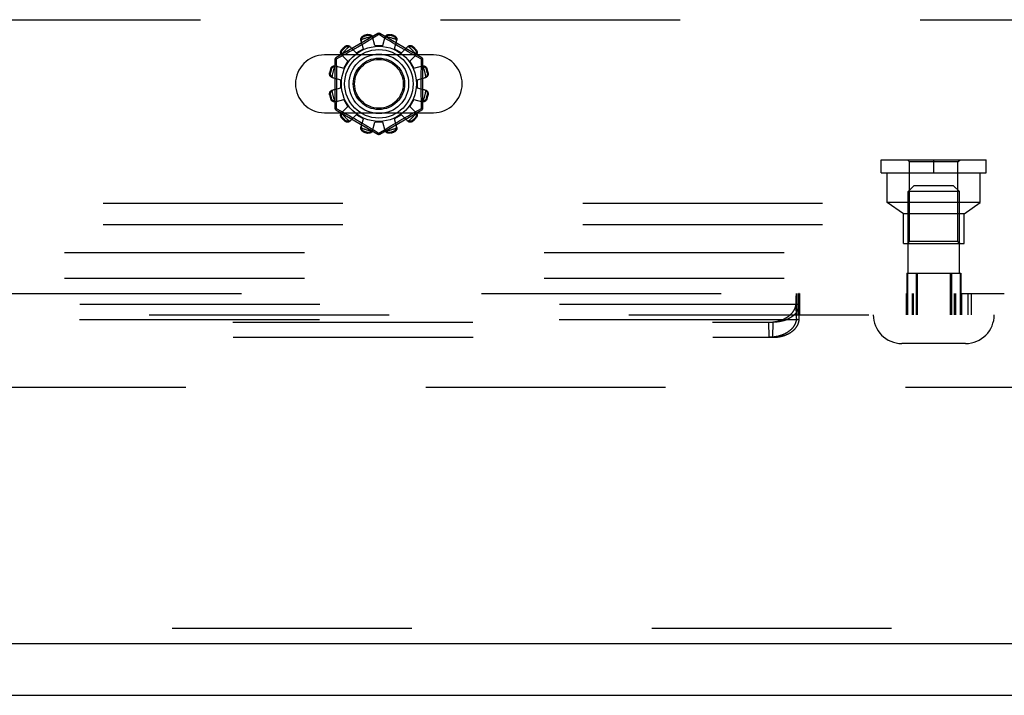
# Model space of a CAD drawing. Header units: inches. Extents: x 0 to 212, y 0 to 138.
# Tile 50 of 256: x 52.82 to 57.61, y 37.54 to 40.83. Entities that reach past the tile are written whole.
import ezdxf

# ---------------------------------------------------------------- set-up
doc = ezdxf.new("R2010")
doc.units = ezdxf.units.IN
doc.header["$LTSCALE"] = 11.6875
doc.header["$MEASUREMENT"] = 0
doc.linetypes.add('HIDDEN', pattern=[0.2, 0.1, -0.1])
doc.layers.get('0').update_dxf_attribs({"linetype": 'CONTINUOUS'})
for name, color, linetype in [('DEFAULT_2', 8, 'HIDDEN'), ('LEFTHAND_DOOR_ASSEMBLY', 7, 'CONTINUOUS'), ('SUBPANEL', 7, 'CONTINUOUS')]:
    doc.layers.add(name, color=color, linetype=linetype)

msp = doc.modelspace()

# ---------------------------------------------------------------- linework, layer by layer
at = {"color": 7, "linetype": 'Continuous'}
msp.add_line((43.0115, 37.5397), (90.9075, 37.5397), dxfattribs=at)
at = {"layer": 'DEFAULT_2', "color": 8, "linetype": 'HIDDEN'}
for p, q in [((50.1913, 40.8312), (58.9413, 40.8312)), ((54.5613, 40.7635), (54.3568, 40.6454)), ((54.4932, 40.7536), (54.4942, 40.7498)), ((54.5131, 40.7548), (54.5121, 40.7586)), ((54.5314, 40.7376), (54.5202, 40.7309)), ((54.5663, 40.7589), (54.5314, 40.7376)), ((54.5463, 40.7047), (54.5352, 40.7469)), ((54.5697, 40.7568), (54.5663, 40.7589)), ((54.5894, 40.7448), (54.5697, 40.7568)), ((54.7758, 40.6454), (54.5713, 40.7635)), ((54.5863, 40.7047), (54.5973, 40.7469)), ((54.6204, 40.7586), (54.6194, 40.7548)), ((54.6383, 40.7498), (54.6393, 40.7536)), ((54.4021, 40.6966), (54.3993, 40.6994)), ((54.4559, 40.6698), (54.4253, 40.7008)), ((54.4495, 40.6894), (54.4354, 40.6814)), ((54.4643, 40.6978), (54.4495, 40.6894)), ((54.4559, 40.6698), (54.4906, 40.6898)), ((54.4792, 40.7065), (54.4643, 40.6978)), ((54.4906, 40.6898), (54.479, 40.7318)), ((54.4939, 40.7152), (54.4792, 40.7065)), ((54.5076, 40.7234), (54.4939, 40.7152)), ((54.5202, 40.7309), (54.5076, 40.7234)), ((54.5463, 40.7047), (54.5863, 40.7047)), ((54.6205, 40.726), (54.609, 40.7329)), ((54.6332, 40.7184), (54.6205, 40.726)), ((54.6469, 40.7103), (54.6332, 40.7184)), ((54.6419, 40.6898), (54.6535, 40.7318)), ((54.6419, 40.6898), (54.6766, 40.6698)), ((54.661, 40.702), (54.6469, 40.7103)), ((54.6752, 40.6938), (54.661, 40.702)), ((54.689, 40.6859), (54.6752, 40.6938)), ((54.6766, 40.6698), (54.7072, 40.7008)), ((54.7332, 40.6994), (54.7304, 40.6966)), ((54.8319, 40.6593), (54.3006, 40.6593)), ((54.376, 40.6485), (54.3582, 40.6388)), ((54.3939, 40.6583), (54.376, 40.6485)), ((54.4152, 40.629), (54.3841, 40.6596)), ((54.3855, 40.6856), (54.3883, 40.6828)), ((54.4099, 40.6671), (54.3939, 40.6583)), ((54.4221, 40.6739), (54.4099, 40.6671)), ((54.4354, 40.6814), (54.4221, 40.6739)), ((54.7203, 40.6684), (54.7085, 40.675)), ((54.7173, 40.629), (54.7484, 40.6596)), ((54.7311, 40.6624), (54.7203, 40.6684)), ((54.7495, 40.6523), (54.7311, 40.6624)), ((54.7442, 40.6828), (54.747, 40.6856)), ((54.7743, 40.6388), (54.7495, 40.6523)), ((54.3518, 40.6367), (54.3518, 40.4006)), ((54.3531, 40.6059), (54.3952, 40.5944)), ((54.3582, 40.6388), (54.3585, 40.627)), ((54.3952, 40.5944), (54.4152, 40.629)), ((54.7173, 40.629), (54.7373, 40.5944)), ((54.7373, 40.5944), (54.7794, 40.6059)), ((54.7808, 40.4006), (54.7808, 40.6367)), ((54.3263, 40.5729), (54.3301, 40.5719)), ((54.3351, 40.5907), (54.3313, 40.5917)), ((54.338, 40.5497), (54.3803, 40.5387)), ((54.7523, 40.5387), (54.7945, 40.5497)), ((54.8012, 40.5917), (54.7974, 40.5907)), ((54.8024, 40.5719), (54.8062, 40.5729)), ((54.338, 40.4877), (54.3803, 40.4987)), ((54.3803, 40.4987), (54.3803, 40.5387)), ((54.7523, 40.5387), (54.7523, 40.4987)), ((54.7523, 40.4987), (54.7945, 40.4877)), ((54.3301, 40.4655), (54.3263, 40.4645)), ((54.8062, 40.4645), (54.8024, 40.4655)), ((54.3313, 40.4456), (54.3351, 40.4466)), ((54.3531, 40.4314), (54.3952, 40.443)), ((54.3841, 40.3777), (54.4152, 40.4084)), ((54.4152, 40.4084), (54.3952, 40.443)), ((54.7373, 40.443), (54.7173, 40.4084)), ((54.7484, 40.3777), (54.7173, 40.4084)), ((54.7373, 40.443), (54.7794, 40.4314)), ((54.7743, 40.3986), (54.774, 40.4103)), ((54.7974, 40.4466), (54.8012, 40.4456)), ((54.3006, 40.378), (54.8319, 40.378)), ((54.3568, 40.3919), (54.5613, 40.2739)), ((54.3582, 40.3986), (54.383, 40.3851)), ((54.383, 40.3851), (54.4014, 40.3749)), ((54.3883, 40.3545), (54.3855, 40.3518)), ((54.4014, 40.3749), (54.4122, 40.369)), ((54.4122, 40.369), (54.424, 40.3624)), ((54.4253, 40.3365), (54.4559, 40.3676)), ((54.4906, 40.3476), (54.4559, 40.3676)), ((54.5713, 40.2739), (54.7758, 40.3919)), ((54.6766, 40.3676), (54.6419, 40.3476)), ((54.7072, 40.3365), (54.6766, 40.3676)), ((54.683, 40.348), (54.6971, 40.356)), ((54.6971, 40.356), (54.7104, 40.3634)), ((54.7104, 40.3634), (54.7226, 40.3702)), ((54.7226, 40.3702), (54.7386, 40.3791)), ((54.7386, 40.3791), (54.7565, 40.3889)), ((54.747, 40.3518), (54.7442, 40.3545)), ((54.7565, 40.3889), (54.7743, 40.3986)), ((54.3993, 40.338), (54.4021, 40.3407)), ((54.4573, 40.3435), (54.4715, 40.3353)), ((54.4715, 40.3353), (54.4856, 40.327)), ((54.479, 40.3055), (54.4906, 40.3476)), ((54.4856, 40.327), (54.4993, 40.319)), ((54.4993, 40.319), (54.512, 40.3114)), ((54.512, 40.3114), (54.5235, 40.3045)), ((54.5352, 40.2905), (54.5463, 40.3327)), ((54.5863, 40.3327), (54.5463, 40.3327)), ((54.5973, 40.2905), (54.5863, 40.3327)), ((54.6011, 40.2997), (54.6123, 40.3065)), ((54.6123, 40.3065), (54.6249, 40.314)), ((54.6249, 40.314), (54.6386, 40.3222)), ((54.6386, 40.3222), (54.6533, 40.3308)), ((54.6535, 40.3055), (54.6419, 40.3476)), ((54.6533, 40.3308), (54.6682, 40.3395)), ((54.6682, 40.3395), (54.683, 40.348)), ((54.7304, 40.3407), (54.7332, 40.338)), ((54.4942, 40.2876), (54.4932, 40.2838)), ((54.5121, 40.2787), (54.5131, 40.2825)), ((54.5431, 40.2926), (54.5628, 40.2806)), ((54.5628, 40.2806), (54.5663, 40.2785)), ((54.5663, 40.2785), (54.6011, 40.2997)), ((54.6194, 40.2825), (54.6204, 40.2787)), ((54.6393, 40.2838), (54.6383, 40.2876)), ((57.0142, 40.1482), (57.5262, 40.1482)), ((57.0142, 40.0852), (57.0142, 40.1482)), ((57.1522, 40.1382), (57.1422, 40.1482)), ((57.3882, 40.1382), (57.1522, 40.1382)), ((57.1522, 39.7502), (57.1522, 40.1382)), ((57.2702, 40.0852), (57.2702, 40.1482)), ((57.3882, 40.1382), (57.3982, 40.1482)), ((57.3882, 39.7502), (57.3882, 40.1382)), ((57.5262, 40.0852), (57.5262, 40.1482)), ((57.0142, 40.0852), (57.5262, 40.0852)), ((57.0432, 39.9402), (57.0432, 40.0852)), ((57.4972, 39.9402), (57.4972, 40.0852)), ((57.1752, 40.0237), (57.1452, 39.9937)), ((57.1752, 40.0237), (57.3652, 40.0237)), ((57.3652, 40.0237), (57.3952, 39.9937)), ((57.3952, 39.9937), (57.1452, 39.9937)), ((57.1452, 39.5967), (57.1452, 39.9937)), ((57.3952, 39.5967), (57.3952, 39.9937)), ((59.0663, 39.9352), (50.0663, 39.9352)), ((57.4972, 39.9402), (57.0432, 39.9402)), ((57.1227, 39.8852), (57.0432, 39.9402)), ((57.4177, 39.8852), (57.4972, 39.9402)), ((57.4177, 39.8852), (57.1227, 39.8852)), ((57.1227, 39.7402), (57.1227, 39.8852)), ((57.4177, 39.7402), (57.4177, 39.8852)), ((59.0663, 39.8312), (50.0663, 39.8312)), ((57.1227, 39.7402), (57.4177, 39.7402)), ((57.1522, 39.7502), (57.1422, 39.7402)), ((57.3882, 39.7502), (57.1522, 39.7502)), ((57.3882, 39.7502), (57.3982, 39.7402)), ((57.1384, 39.5967), (57.402, 39.5967)), ((57.1384, 39.5967), (57.1384, 39.3937)), ((57.1421, 39.5967), (57.1421, 39.3937)), ((57.1844, 39.5967), (57.1844, 39.3937)), ((57.1901, 39.5967), (57.1901, 39.3937)), ((57.3503, 39.5967), (57.3503, 39.3937)), ((57.356, 39.5967), (57.356, 39.3937)), ((57.3984, 39.5967), (57.3984, 39.3937)), ((57.402, 39.5967), (57.402, 39.3937)), ((48.0536, 39.4977), (57.6141, 39.4977)), ((56.6004, 39.4977), (56.6004, 39.3937)), ((56.6006, 39.4875), (56.6007, 39.4889)), ((56.6007, 39.4889), (56.6008, 39.4903)), ((56.6019, 39.3937), (56.6019, 39.4977)), ((56.6021, 39.4977), (56.6021, 39.3937)), ((56.6031, 39.4977), (56.6031, 39.3937)), ((56.6131, 39.4977), (56.6131, 39.3937)), ((56.6133, 39.3937), (56.6133, 39.4977)), ((56.6141, 39.4977), (56.6141, 39.3937)), ((56.6144, 39.4909), (56.6143, 39.4921)), ((56.6145, 39.4896), (56.6144, 39.4909)), ((56.6146, 39.4882), (56.6145, 39.4896)), ((56.6168, 39.4977), (56.6168, 39.3937)), ((57.1351, 39.4977), (57.1351, 39.3937)), ((57.1396, 39.4977), (57.1396, 39.3937)), ((57.1644, 39.4977), (57.1644, 39.3937)), ((57.1702, 39.4977), (57.1702, 39.3937)), ((57.3703, 39.4977), (57.3703, 39.3937)), ((57.3762, 39.4977), (57.3762, 39.3937)), ((57.401, 39.4977), (57.401, 39.3937)), ((57.4055, 39.4977), (57.4055, 39.3937)), ((57.4365, 39.4977), (57.4365, 39.3937)), ((57.4529, 39.4977), (57.4529, 39.3937)), ((56.6159, 39.4431), (49.0518, 39.4431)), ((56.5992, 39.4492), (56.5994, 39.4595)), ((56.6008, 39.3755), (56.5992, 39.4492)), ((56.5994, 39.4595), (56.5997, 39.4674)), ((56.5997, 39.4674), (56.5999, 39.4734)), ((56.5999, 39.4734), (56.6001, 39.4777)), ((56.6001, 39.4777), (56.6002, 39.4807)), ((56.6002, 39.4807), (56.6004, 39.4834)), ((56.6004, 39.4834), (56.6005, 39.4859)), ((56.6005, 39.4859), (56.6006, 39.4875)), ((56.6144, 39.3755), (56.6161, 39.4492)), ((56.6145, 39.3728), (56.6161, 39.4464)), ((56.6147, 39.4867), (56.6146, 39.4882)), ((56.6148, 39.4843), (56.6147, 39.4867)), ((56.615, 39.4816), (56.6148, 39.4843)), ((56.6151, 39.4787), (56.615, 39.4816)), ((56.6153, 39.4745), (56.6151, 39.4787)), ((56.6155, 39.4686), (56.6153, 39.4745)), ((56.6158, 39.4608), (56.6155, 39.4686)), ((56.6161, 39.4464), (56.6159, 39.4431)), ((56.6161, 39.4492), (56.6161, 39.4464)), ((48.7725, 39.3937), (57.6141, 39.3937)), ((56.6143, 39.3696), (49.0534, 39.3696)), ((49.1796, 39.3574), (56.4881, 39.3574)), ((56.4688, 39.2839), (56.4672, 39.3574)), ((56.4865, 39.2839), (56.4881, 39.3574)), ((56.6008, 39.3755), (56.6009, 39.3792)), ((56.6009, 39.3792), (56.601, 39.382)), ((56.601, 39.382), (56.6011, 39.3845)), ((56.6011, 39.3845), (56.6012, 39.3861)), ((56.6012, 39.3876), (56.6013, 39.3886)), ((56.6012, 39.3861), (56.6012, 39.3876)), ((56.6013, 39.3886), (56.6013, 39.3894)), ((56.6139, 39.3898), (56.6138, 39.3905)), ((56.6139, 39.389), (56.6139, 39.3898)), ((56.614, 39.3881), (56.6139, 39.389)), ((56.614, 39.3872), (56.614, 39.3881)), ((56.6141, 39.3856), (56.614, 39.3872)), ((56.6142, 39.3839), (56.6141, 39.3856)), ((56.6143, 39.3813), (56.6142, 39.3839)), ((56.6144, 39.3778), (56.6143, 39.3813)), ((56.6143, 39.3696), (56.6145, 39.3728)), ((56.6144, 39.3755), (56.6144, 39.3778)), ((56.6145, 39.3728), (56.6144, 39.3755)), ((49.1812, 39.2839), (56.4865, 39.2839)), ((57.4252, 39.2537), (57.1152, 39.2537)), ((65.3135, 39.0397), (44.7095, 39.0397))]:
    msp.add_line(p, q, dxfattribs=at)
for points in [[(54.479, 40.7318), (54.4786, 40.7336), (54.4785, 40.7354), (54.4786, 40.7374), (54.4789, 40.7393), (54.4795, 40.7412), (54.4803, 40.743), (54.4813, 40.7448), (54.4825, 40.7464), (54.4839, 40.748), (54.4855, 40.7494), (54.4873, 40.7508), (54.4892, 40.7519), (54.4911, 40.7528), (54.4932, 40.7536)], [(54.4813, 40.7337), (54.4815, 40.7347), (54.4817, 40.7357), (54.482, 40.7367), (54.4823, 40.7377), (54.4827, 40.7387), (54.4831, 40.7396), (54.4836, 40.7406), (54.4841, 40.7415), (54.4847, 40.7424), (54.4853, 40.7433), (54.486, 40.7442), (54.4868, 40.7451), (54.4877, 40.746), (54.4887, 40.7469), (54.4899, 40.7477), (54.4912, 40.7485), (54.4926, 40.7492), (54.4942, 40.7498)], [(54.5121, 40.7586), (54.5142, 40.759), (54.5164, 40.7592), (54.5186, 40.7592), (54.5208, 40.7589), (54.5229, 40.7585), (54.5249, 40.7578), (54.5268, 40.757), (54.5286, 40.756), (54.5302, 40.7548), (54.5316, 40.7534), (54.5328, 40.7519), (54.5339, 40.7503), (54.5347, 40.7486), (54.5352, 40.7469)], [(54.5131, 40.7548), (54.5148, 40.7551), (54.5164, 40.7552), (54.5179, 40.7552), (54.5193, 40.755), (54.5206, 40.7548), (54.5218, 40.7545), (54.523, 40.7541), (54.524, 40.7537), (54.525, 40.7532), (54.526, 40.7527), (54.5269, 40.7522), (54.5278, 40.7516), (54.5286, 40.751), (54.5294, 40.7503), (54.5302, 40.7496), (54.5309, 40.7489), (54.5316, 40.7481), (54.5323, 40.7474)], [(54.5371, 40.7398), (54.5367, 40.7411), (54.5361, 40.7425), (54.5354, 40.7438), (54.5345, 40.7451), (54.5335, 40.7463), (54.5323, 40.7474)], [(54.5613, 40.7635), (54.5616, 40.7635), (54.562, 40.7634), (54.5626, 40.7631), (54.5632, 40.7625), (54.5639, 40.7618), (54.5647, 40.761), (54.5654, 40.76), (54.5663, 40.7589)], [(54.5663, 40.7589), (54.567, 40.76), (54.5678, 40.761), (54.5686, 40.7618), (54.5693, 40.7625), (54.5699, 40.7631), (54.5705, 40.7634), (54.5709, 40.7635), (54.5713, 40.7635)], [(54.609, 40.7329), (54.5939, 40.742), (54.5894, 40.7448)], [(54.6002, 40.7474), (54.599, 40.7463), (54.598, 40.7451), (54.5971, 40.7438), (54.5964, 40.7425), (54.5958, 40.7411), (54.5954, 40.7398)], [(54.5973, 40.7469), (54.5978, 40.7486), (54.5986, 40.7503), (54.5997, 40.7519), (54.6009, 40.7534), (54.6023, 40.7548), (54.6039, 40.756), (54.6057, 40.757), (54.6076, 40.7578), (54.6096, 40.7585), (54.6117, 40.7589), (54.6139, 40.7592), (54.6161, 40.7592), (54.6183, 40.759), (54.6204, 40.7586)], [(54.6002, 40.7474), (54.6009, 40.7481), (54.6016, 40.7489), (54.6023, 40.7496), (54.6031, 40.7503), (54.6039, 40.751), (54.6047, 40.7516), (54.6056, 40.7522), (54.6065, 40.7527), (54.6075, 40.7532), (54.6085, 40.7537), (54.6096, 40.7541), (54.6107, 40.7545), (54.6119, 40.7548), (54.6132, 40.7551), (54.6146, 40.7552), (54.6161, 40.7552), (54.6177, 40.7551), (54.6194, 40.7548)], [(54.6383, 40.7498), (54.6399, 40.7492), (54.6413, 40.7485), (54.6426, 40.7477), (54.6438, 40.7469), (54.6448, 40.746), (54.6457, 40.7451), (54.6465, 40.7442), (54.6472, 40.7433), (54.6478, 40.7424), (54.6484, 40.7415), (54.6489, 40.7405), (54.6494, 40.7396), (54.6498, 40.7387), (54.6502, 40.7377), (54.6505, 40.7367), (54.6508, 40.7357), (54.651, 40.7347), (54.6512, 40.7337)], [(54.6393, 40.7536), (54.6414, 40.7528), (54.6433, 40.7519), (54.6452, 40.7508), (54.647, 40.7494), (54.6486, 40.748), (54.65, 40.7464), (54.6512, 40.7448), (54.6522, 40.743), (54.653, 40.7412), (54.6536, 40.7393), (54.6539, 40.7374), (54.654, 40.7354), (54.6539, 40.7336), (54.6535, 40.7318)], [(54.3993, 40.6994), (54.401, 40.7008), (54.4028, 40.702), (54.4048, 40.7031), (54.4068, 40.704), (54.4088, 40.7047), (54.4109, 40.7051), (54.4129, 40.7053), (54.415, 40.7053), (54.417, 40.7051), (54.4189, 40.7046), (54.4207, 40.7039), (54.4224, 40.7031), (54.4239, 40.702), (54.4253, 40.7008)], [(54.4021, 40.6966), (54.4034, 40.6977), (54.4048, 40.6986), (54.4061, 40.6993), (54.4074, 40.6999), (54.4087, 40.7003), (54.4099, 40.7007), (54.411, 40.7009), (54.4122, 40.7011), (54.4133, 40.7012), (54.4144, 40.7012), (54.4154, 40.7012), (54.4165, 40.7011), (54.4175, 40.701), (54.4185, 40.7008), (54.4195, 40.7006), (54.4206, 40.7004), (54.4215, 40.7001), (54.4225, 40.6998)], [(54.4305, 40.6956), (54.4294, 40.6965), (54.4282, 40.6974), (54.4269, 40.6982), (54.4255, 40.6989), (54.4241, 40.6994), (54.4225, 40.6998)], [(54.4813, 40.7337), (54.4808, 40.7321), (54.4806, 40.7306), (54.4804, 40.7291), (54.4805, 40.7276), (54.4806, 40.7261), (54.481, 40.7247)], [(54.6515, 40.7247), (54.6519, 40.7261), (54.652, 40.7276), (54.6521, 40.7291), (54.6519, 40.7306), (54.6517, 40.7321), (54.6512, 40.7337)], [(54.71, 40.6998), (54.7084, 40.6994), (54.707, 40.6989), (54.7056, 40.6982), (54.7043, 40.6974), (54.7031, 40.6965), (54.702, 40.6956)], [(54.7072, 40.7008), (54.7086, 40.702), (54.7101, 40.7031), (54.7118, 40.7039), (54.7136, 40.7046), (54.7155, 40.7051), (54.7175, 40.7053), (54.7196, 40.7053), (54.7216, 40.7051), (54.7237, 40.7047), (54.7257, 40.704), (54.7277, 40.7031), (54.7297, 40.702), (54.7315, 40.7008), (54.7332, 40.6994)], [(54.71, 40.6998), (54.711, 40.7001), (54.712, 40.7004), (54.713, 40.7006), (54.714, 40.7009), (54.715, 40.701), (54.716, 40.7011), (54.7171, 40.7012), (54.7181, 40.7012), (54.7192, 40.7012), (54.7203, 40.7011), (54.7215, 40.7009), (54.7227, 40.7007), (54.7239, 40.7003), (54.7251, 40.6999), (54.7264, 40.6993), (54.7277, 40.6986), (54.7291, 40.6977), (54.7304, 40.6966)], [(54.3582, 40.6388), (54.3577, 40.64), (54.3572, 40.6412), (54.3568, 40.6423), (54.3566, 40.6432), (54.3564, 40.644), (54.3564, 40.6447), (54.3565, 40.6451), (54.3568, 40.6454)], [(54.3841, 40.6596), (54.3829, 40.661), (54.3819, 40.6625), (54.381, 40.6642), (54.3803, 40.666), (54.3798, 40.668), (54.3796, 40.67), (54.3796, 40.672), (54.3798, 40.674), (54.3803, 40.6761), (54.3809, 40.6781), (54.3818, 40.6802), (54.3829, 40.6821), (54.3841, 40.6839), (54.3855, 40.6856)], [(54.3852, 40.6624), (54.3848, 40.6634), (54.3845, 40.6644), (54.3843, 40.6654), (54.3841, 40.6664), (54.3839, 40.6674), (54.3838, 40.6685), (54.3837, 40.6695), (54.3837, 40.6706), (54.3837, 40.6716), (54.3838, 40.6728), (54.384, 40.6739), (54.3842, 40.6751), (54.3846, 40.6763), (54.385, 40.6775), (54.3856, 40.6788), (54.3863, 40.6802), (54.3872, 40.6815), (54.3883, 40.6828)], [(54.3852, 40.6624), (54.3855, 40.6608), (54.3861, 40.6594), (54.3867, 40.658), (54.3875, 40.6567), (54.3884, 40.6555), (54.3894, 40.6545)], [(54.7085, 40.675), (54.6957, 40.6821), (54.689, 40.6859)], [(54.7431, 40.6545), (54.7441, 40.6555), (54.745, 40.6567), (54.7458, 40.658), (54.7464, 40.6594), (54.747, 40.6608), (54.7473, 40.6624)], [(54.7442, 40.6828), (54.7453, 40.6815), (54.7462, 40.6802), (54.7469, 40.6788), (54.7475, 40.6775), (54.7479, 40.6763), (54.7483, 40.6751), (54.7485, 40.6739), (54.7487, 40.6727), (54.7488, 40.6716), (54.7488, 40.6705), (54.7488, 40.6695), (54.7487, 40.6685), (54.7486, 40.6674), (54.7484, 40.6664), (54.7482, 40.6654), (54.748, 40.6644), (54.7477, 40.6634), (54.7473, 40.6624)], [(54.747, 40.6856), (54.7484, 40.6839), (54.7496, 40.6821), (54.7507, 40.6802), (54.7516, 40.6781), (54.7522, 40.6761), (54.7527, 40.674), (54.7529, 40.672), (54.7529, 40.67), (54.7527, 40.668), (54.7522, 40.666), (54.7515, 40.6642), (54.7506, 40.6625), (54.7496, 40.661), (54.7484, 40.6596)], [(54.7758, 40.6454), (54.776, 40.6451), (54.7761, 40.6447), (54.7761, 40.644), (54.7759, 40.6432), (54.7757, 40.6423), (54.7753, 40.6412), (54.7748, 40.64), (54.7743, 40.6388)], [(54.3313, 40.5917), (54.3321, 40.5938), (54.333, 40.5958), (54.3342, 40.5977), (54.3355, 40.5994), (54.3369, 40.601), (54.3385, 40.6025), (54.3402, 40.6037), (54.3419, 40.6047), (54.3438, 40.6055), (54.3456, 40.606), (54.3476, 40.6064), (54.3495, 40.6064), (54.3513, 40.6063), (54.3531, 40.6059)], [(54.3351, 40.5907), (54.3357, 40.5923), (54.3364, 40.5938), (54.3372, 40.5951), (54.3381, 40.5962), (54.3389, 40.5972), (54.3398, 40.5981), (54.3407, 40.5989), (54.3416, 40.5996), (54.3425, 40.6003), (54.3434, 40.6008), (54.3444, 40.6013), (54.3453, 40.6018), (54.3463, 40.6022), (54.3472, 40.6026), (54.3482, 40.6029), (54.3492, 40.6032), (54.3502, 40.6034), (54.3512, 40.6036)], [(54.3602, 40.604), (54.3588, 40.6043), (54.3573, 40.6045), (54.3558, 40.6045), (54.3543, 40.6044), (54.3528, 40.6041), (54.3512, 40.6036)], [(54.3518, 40.6367), (54.3519, 40.6371), (54.3522, 40.6374), (54.3528, 40.6377), (54.3535, 40.638), (54.3545, 40.6382), (54.3556, 40.6384), (54.3569, 40.6386), (54.3582, 40.6388)], [(54.3585, 40.627), (54.3593, 40.5912), (54.3595, 40.5791), (54.3597, 40.567), (54.3599, 40.5549), (54.36, 40.5428), (54.3601, 40.5307), (54.3601, 40.5187), (54.3601, 40.5066), (54.36, 40.4945), (54.3599, 40.4824), (54.3597, 40.4703), (54.3595, 40.4582), (54.3593, 40.4461)], [(54.7813, 40.6036), (54.7797, 40.6041), (54.7782, 40.6044), (54.7767, 40.6045), (54.7752, 40.6045), (54.7737, 40.6043), (54.7723, 40.604)], [(54.7732, 40.5912), (54.774, 40.627), (54.7743, 40.6388)], [(54.7743, 40.6388), (54.7756, 40.6386), (54.7769, 40.6384), (54.778, 40.6382), (54.779, 40.638), (54.7797, 40.6377), (54.7803, 40.6374), (54.7806, 40.6371), (54.7808, 40.6367)], [(54.7794, 40.6059), (54.7812, 40.6063), (54.783, 40.6064), (54.7849, 40.6064), (54.7869, 40.606), (54.7887, 40.6055), (54.7906, 40.6047), (54.7923, 40.6037), (54.794, 40.6025), (54.7956, 40.601), (54.797, 40.5994), (54.7983, 40.5977), (54.7995, 40.5958), (54.8004, 40.5938), (54.8012, 40.5917)], [(54.7813, 40.6036), (54.7823, 40.6034), (54.7833, 40.6032), (54.7843, 40.6029), (54.7853, 40.6026), (54.7863, 40.6022), (54.7872, 40.6018), (54.7881, 40.6013), (54.7891, 40.6008), (54.79, 40.6002), (54.7909, 40.5996), (54.7918, 40.5989), (54.7927, 40.5981), (54.7936, 40.5972), (54.7944, 40.5962), (54.7953, 40.595), (54.7961, 40.5937), (54.7968, 40.5923), (54.7974, 40.5907)], [(54.338, 40.5497), (54.3363, 40.5503), (54.3346, 40.551), (54.333, 40.5521), (54.3315, 40.5533), (54.3302, 40.5548), (54.329, 40.5564), (54.328, 40.5581), (54.3271, 40.56), (54.3265, 40.562), (54.326, 40.5641), (54.3258, 40.5663), (54.3257, 40.5685), (54.3259, 40.5707), (54.3263, 40.5729)], [(54.3376, 40.5526), (54.3368, 40.5533), (54.336, 40.554), (54.3353, 40.5547), (54.3346, 40.5555), (54.334, 40.5563), (54.3333, 40.5572), (54.3328, 40.558), (54.3322, 40.5589), (54.3317, 40.5599), (54.3312, 40.5609), (54.3308, 40.562), (54.3304, 40.5631), (54.3301, 40.5643), (54.3299, 40.5656), (54.3297, 40.5671), (54.3297, 40.5686), (54.3298, 40.5702), (54.3301, 40.5719)], [(54.3376, 40.5526), (54.3387, 40.5514), (54.3399, 40.5504), (54.3411, 40.5496), (54.3424, 40.5488), (54.3438, 40.5483), (54.3452, 40.5478)], [(54.774, 40.4103), (54.7732, 40.4461), (54.773, 40.4582), (54.7728, 40.4703), (54.7726, 40.4824), (54.7725, 40.4945), (54.7724, 40.5066), (54.7724, 40.5187), (54.7724, 40.5308), (54.7725, 40.5428), (54.7726, 40.5549), (54.7728, 40.567), (54.773, 40.5791), (54.7732, 40.5912)], [(54.7873, 40.5478), (54.7887, 40.5483), (54.7901, 40.5488), (54.7914, 40.5496), (54.7926, 40.5504), (54.7938, 40.5514), (54.7949, 40.5526)], [(54.8062, 40.5729), (54.8066, 40.5707), (54.8068, 40.5685), (54.8067, 40.5663), (54.8065, 40.5641), (54.806, 40.562), (54.8054, 40.56), (54.8045, 40.5581), (54.8035, 40.5564), (54.8023, 40.5548), (54.801, 40.5533), (54.7995, 40.5521), (54.7979, 40.551), (54.7962, 40.5503), (54.7945, 40.5497)], [(54.8024, 40.5719), (54.8027, 40.5702), (54.8028, 40.5685), (54.8028, 40.567), (54.8026, 40.5656), (54.8024, 40.5643), (54.8021, 40.5631), (54.8017, 40.562), (54.8013, 40.5609), (54.8008, 40.5599), (54.8003, 40.5589), (54.7997, 40.558), (54.7992, 40.5572), (54.7985, 40.5563), (54.7979, 40.5555), (54.7972, 40.5547), (54.7965, 40.554), (54.7957, 40.5533), (54.7949, 40.5526)], [(54.3263, 40.4645), (54.3259, 40.4666), (54.3257, 40.4688), (54.3258, 40.471), (54.326, 40.4732), (54.3265, 40.4754), (54.3271, 40.4774), (54.328, 40.4792), (54.329, 40.481), (54.3302, 40.4826), (54.3315, 40.484), (54.333, 40.4853), (54.3346, 40.4863), (54.3363, 40.4871), (54.338, 40.4877)], [(54.3301, 40.4655), (54.3298, 40.4672), (54.3297, 40.4688), (54.3297, 40.4703), (54.3299, 40.4717), (54.3301, 40.473), (54.3304, 40.4743), (54.3308, 40.4754), (54.3312, 40.4765), (54.3317, 40.4775), (54.3322, 40.4784), (54.3328, 40.4793), (54.3333, 40.4802), (54.334, 40.481), (54.3346, 40.4818), (54.3353, 40.4826), (54.336, 40.4834), (54.3368, 40.4841), (54.3376, 40.4848)], [(54.3452, 40.4895), (54.3438, 40.4891), (54.3424, 40.4885), (54.3411, 40.4878), (54.3399, 40.4869), (54.3387, 40.4859), (54.3376, 40.4848)], [(54.7949, 40.4848), (54.7938, 40.4859), (54.7926, 40.4869), (54.7914, 40.4878), (54.7901, 40.4885), (54.7887, 40.4891), (54.7873, 40.4895)], [(54.7945, 40.4877), (54.7962, 40.4871), (54.7979, 40.4863), (54.7995, 40.4853), (54.801, 40.484), (54.8023, 40.4826), (54.8035, 40.481), (54.8045, 40.4792), (54.8054, 40.4774), (54.806, 40.4754), (54.8065, 40.4732), (54.8067, 40.471), (54.8068, 40.4688), (54.8066, 40.4666), (54.8062, 40.4645)], [(54.7949, 40.4848), (54.7957, 40.4841), (54.7965, 40.4833), (54.7972, 40.4826), (54.7979, 40.4818), (54.7985, 40.481), (54.7992, 40.4802), (54.7997, 40.4793), (54.8003, 40.4784), (54.8008, 40.4774), (54.8013, 40.4764), (54.8017, 40.4754), (54.8021, 40.4742), (54.8024, 40.473), (54.8026, 40.4717), (54.8028, 40.4703), (54.8028, 40.4688), (54.8027, 40.4672), (54.8024, 40.4655)], [(54.3531, 40.4314), (54.3513, 40.431), (54.3495, 40.4309), (54.3476, 40.431), (54.3456, 40.4313), (54.3438, 40.4319), (54.3419, 40.4327), (54.3402, 40.4337), (54.3385, 40.4349), (54.3369, 40.4363), (54.3355, 40.4379), (54.3342, 40.4397), (54.333, 40.4416), (54.3321, 40.4436), (54.3313, 40.4456)], [(54.3512, 40.4337), (54.3502, 40.4339), (54.3492, 40.4341), (54.3482, 40.4344), (54.3472, 40.4348), (54.3463, 40.4351), (54.3453, 40.4356), (54.3444, 40.436), (54.3434, 40.4365), (54.3425, 40.4371), (54.3416, 40.4377), (54.3407, 40.4385), (54.3398, 40.4393), (54.3389, 40.4401), (54.3381, 40.4412), (54.3372, 40.4423), (54.3364, 40.4436), (54.3357, 40.445), (54.3351, 40.4466)], [(54.3512, 40.4337), (54.3528, 40.4333), (54.3543, 40.433), (54.3558, 40.4329), (54.3573, 40.4329), (54.3588, 40.4331), (54.3602, 40.4334)], [(54.3582, 40.3986), (54.3569, 40.3987), (54.3556, 40.3989), (54.3545, 40.3991), (54.3535, 40.3994), (54.3528, 40.3997), (54.3522, 40.4), (54.3519, 40.4003), (54.3518, 40.4006)], [(54.3593, 40.4461), (54.3585, 40.4103), (54.3582, 40.3986)], [(54.7723, 40.4334), (54.7737, 40.4331), (54.7752, 40.4329), (54.7767, 40.4329), (54.7782, 40.433), (54.7797, 40.4333), (54.7813, 40.4337)], [(54.7808, 40.4006), (54.7806, 40.4003), (54.7803, 40.4), (54.7797, 40.3997), (54.779, 40.3994), (54.778, 40.3991), (54.7769, 40.3989), (54.7756, 40.3987), (54.7743, 40.3986)], [(54.8012, 40.4456), (54.8004, 40.4436), (54.7995, 40.4416), (54.7983, 40.4397), (54.797, 40.4379), (54.7956, 40.4363), (54.794, 40.4349), (54.7923, 40.4337), (54.7906, 40.4327), (54.7887, 40.4319), (54.7869, 40.4313), (54.7849, 40.431), (54.783, 40.4309), (54.7812, 40.431), (54.7794, 40.4314)], [(54.7974, 40.4466), (54.7968, 40.445), (54.7961, 40.4436), (54.7953, 40.4423), (54.7944, 40.4411), (54.7936, 40.4401), (54.7927, 40.4392), (54.7918, 40.4384), (54.7909, 40.4377), (54.79, 40.4371), (54.7891, 40.4365), (54.7881, 40.436), (54.7872, 40.4356), (54.7862, 40.4351), (54.7853, 40.4348), (54.7843, 40.4344), (54.7833, 40.4341), (54.7823, 40.4339), (54.7813, 40.4337)], [(54.3568, 40.3919), (54.3565, 40.3922), (54.3564, 40.3927), (54.3564, 40.3933), (54.3566, 40.3941), (54.3568, 40.3951), (54.3572, 40.3961), (54.3577, 40.3973), (54.3582, 40.3986)], [(54.3855, 40.3518), (54.3841, 40.3534), (54.3829, 40.3552), (54.3818, 40.3572), (54.3809, 40.3592), (54.3803, 40.3613), (54.3798, 40.3633), (54.3796, 40.3654), (54.3796, 40.3674), (54.3798, 40.3694), (54.3803, 40.3713), (54.381, 40.3731), (54.3819, 40.3748), (54.3829, 40.3763), (54.3841, 40.3777)], [(54.3883, 40.3545), (54.3872, 40.3559), (54.3863, 40.3572), (54.3856, 40.3585), (54.385, 40.3598), (54.3846, 40.3611), (54.3842, 40.3623), (54.384, 40.3635), (54.3838, 40.3646), (54.3837, 40.3657), (54.3837, 40.3668), (54.3837, 40.3679), (54.3838, 40.3689), (54.3839, 40.3699), (54.3841, 40.3709), (54.3843, 40.372), (54.3845, 40.373), (54.3848, 40.374), (54.3852, 40.375)], [(54.3894, 40.3829), (54.3884, 40.3818), (54.3875, 40.3806), (54.3867, 40.3793), (54.3861, 40.378), (54.3855, 40.3765), (54.3852, 40.375)], [(54.424, 40.3624), (54.4368, 40.3552), (54.4435, 40.3514), (54.4503, 40.3475), (54.4573, 40.3435)], [(54.7473, 40.375), (54.747, 40.3765), (54.7464, 40.378), (54.7458, 40.3793), (54.745, 40.3806), (54.7441, 40.3818), (54.7431, 40.3829)], [(54.7473, 40.375), (54.7477, 40.374), (54.748, 40.373), (54.7482, 40.372), (54.7484, 40.3709), (54.7486, 40.3699), (54.7487, 40.3689), (54.7488, 40.3678), (54.7488, 40.3668), (54.7488, 40.3657), (54.7487, 40.3646), (54.7485, 40.3634), (54.7483, 40.3623), (54.7479, 40.3611), (54.7475, 40.3598), (54.7469, 40.3585), (54.7462, 40.3572), (54.7453, 40.3559), (54.7442, 40.3545)], [(54.7484, 40.3777), (54.7496, 40.3763), (54.7506, 40.3748), (54.7515, 40.3731), (54.7522, 40.3713), (54.7527, 40.3694), (54.7529, 40.3674), (54.7529, 40.3654), (54.7527, 40.3633), (54.7522, 40.3613), (54.7516, 40.3592), (54.7507, 40.3572), (54.7496, 40.3552), (54.7484, 40.3534), (54.747, 40.3518)], [(54.7743, 40.3986), (54.7748, 40.3973), (54.7753, 40.3961), (54.7757, 40.3951), (54.7759, 40.3941), (54.7761, 40.3933), (54.7761, 40.3927), (54.776, 40.3922), (54.7758, 40.3919)], [(54.4253, 40.3365), (54.4239, 40.3353), (54.4224, 40.3343), (54.4207, 40.3334), (54.4189, 40.3327), (54.417, 40.3323), (54.415, 40.332), (54.4129, 40.332), (54.4109, 40.3322), (54.4088, 40.3327), (54.4068, 40.3333), (54.4048, 40.3342), (54.4028, 40.3353), (54.401, 40.3365), (54.3993, 40.338)], [(54.4225, 40.3376), (54.4215, 40.3372), (54.4205, 40.337), (54.4195, 40.3367), (54.4185, 40.3365), (54.4175, 40.3363), (54.4165, 40.3362), (54.4154, 40.3361), (54.4144, 40.3361), (54.4133, 40.3362), (54.4122, 40.3363), (54.411, 40.3364), (54.4098, 40.3367), (54.4086, 40.337), (54.4074, 40.3374), (54.4061, 40.338), (54.4048, 40.3387), (54.4034, 40.3397), (54.4021, 40.3407)], [(54.4225, 40.3376), (54.4241, 40.338), (54.4255, 40.3385), (54.4269, 40.3391), (54.4282, 40.3399), (54.4294, 40.3408), (54.4305, 40.3418)], [(54.4932, 40.2838), (54.4911, 40.2845), (54.4892, 40.2855), (54.4873, 40.2866), (54.4855, 40.2879), (54.4839, 40.2894), (54.4825, 40.2909), (54.4813, 40.2926), (54.4803, 40.2943), (54.4795, 40.2962), (54.4789, 40.2981), (54.4786, 40.3), (54.4785, 40.3019), (54.4786, 40.3037), (54.479, 40.3055)], [(54.481, 40.3126), (54.4806, 40.3112), (54.4805, 40.3098), (54.4804, 40.3082), (54.4806, 40.3067), (54.4808, 40.3052), (54.4813, 40.3037)], [(54.6535, 40.3055), (54.6539, 40.3037), (54.654, 40.3019), (54.6539, 40.3), (54.6536, 40.2981), (54.653, 40.2962), (54.6522, 40.2943), (54.6512, 40.2926), (54.65, 40.2909), (54.6486, 40.2894), (54.647, 40.2879), (54.6452, 40.2866), (54.6433, 40.2855), (54.6414, 40.2845), (54.6393, 40.2838)], [(54.6512, 40.3037), (54.6517, 40.3052), (54.6519, 40.3067), (54.6521, 40.3082), (54.652, 40.3098), (54.6519, 40.3112), (54.6515, 40.3126)], [(54.702, 40.3418), (54.7031, 40.3408), (54.7043, 40.3399), (54.7056, 40.3391), (54.707, 40.3385), (54.7084, 40.338), (54.71, 40.3376)], [(54.7332, 40.338), (54.7315, 40.3365), (54.7297, 40.3353), (54.7277, 40.3342), (54.7257, 40.3333), (54.7237, 40.3327), (54.7216, 40.3322), (54.7196, 40.332), (54.7175, 40.332), (54.7155, 40.3323), (54.7136, 40.3327), (54.7118, 40.3334), (54.7101, 40.3343), (54.7086, 40.3353), (54.7072, 40.3365)], [(54.7304, 40.3407), (54.7291, 40.3397), (54.7277, 40.3387), (54.7264, 40.338), (54.7251, 40.3374), (54.7238, 40.337), (54.7226, 40.3367), (54.7215, 40.3364), (54.7203, 40.3363), (54.7192, 40.3362), (54.7181, 40.3361), (54.7171, 40.3361), (54.716, 40.3362), (54.715, 40.3363), (54.714, 40.3365), (54.713, 40.3367), (54.7119, 40.337), (54.711, 40.3372), (54.71, 40.3376)], [(54.4942, 40.2876), (54.4926, 40.2882), (54.4912, 40.2889), (54.4899, 40.2896), (54.4887, 40.2905), (54.4877, 40.2914), (54.4868, 40.2922), (54.486, 40.2931), (54.4853, 40.294), (54.4847, 40.295), (54.4841, 40.2959), (54.4836, 40.2968), (54.4831, 40.2977), (54.4827, 40.2987), (54.4823, 40.2996), (54.482, 40.3006), (54.4817, 40.3016), (54.4815, 40.3026), (54.4813, 40.3037)], [(54.5352, 40.2905), (54.5347, 40.2887), (54.5339, 40.2871), (54.5328, 40.2854), (54.5316, 40.2839), (54.5302, 40.2826), (54.5286, 40.2814), (54.5268, 40.2804), (54.5249, 40.2795), (54.5229, 40.2789), (54.5208, 40.2784), (54.5186, 40.2782), (54.5164, 40.2782), (54.5142, 40.2783), (54.5121, 40.2787)], [(54.5323, 40.29), (54.5316, 40.2892), (54.5309, 40.2884), (54.5302, 40.2877), (54.5294, 40.287), (54.5286, 40.2864), (54.5278, 40.2858), (54.5269, 40.2852), (54.526, 40.2846), (54.525, 40.2841), (54.524, 40.2837), (54.5229, 40.2832), (54.5218, 40.2829), (54.5206, 40.2825), (54.5193, 40.2823), (54.5179, 40.2821), (54.5164, 40.2821), (54.5148, 40.2822), (54.5131, 40.2825)], [(54.5235, 40.3045), (54.5386, 40.2954), (54.5431, 40.2926)], [(54.5323, 40.29), (54.5335, 40.2911), (54.5345, 40.2923), (54.5354, 40.2935), (54.5361, 40.2949), (54.5367, 40.2962), (54.5371, 40.2976)], [(54.5663, 40.2785), (54.5655, 40.2774), (54.5647, 40.2764), (54.5639, 40.2755), (54.5632, 40.2748), (54.5626, 40.2743), (54.562, 40.2739), (54.5616, 40.2738), (54.5613, 40.2739)], [(54.5713, 40.2739), (54.5709, 40.2738), (54.5705, 40.2739), (54.5699, 40.2743), (54.5693, 40.2748), (54.5686, 40.2755), (54.5678, 40.2764), (54.5671, 40.2774), (54.5663, 40.2785)], [(54.5954, 40.2976), (54.5958, 40.2962), (54.5964, 40.2949), (54.5971, 40.2935), (54.598, 40.2923), (54.599, 40.2911), (54.6002, 40.29)], [(54.6204, 40.2787), (54.6183, 40.2783), (54.6161, 40.2782), (54.6139, 40.2782), (54.6117, 40.2784), (54.6096, 40.2789), (54.6076, 40.2795), (54.6057, 40.2804), (54.6039, 40.2814), (54.6023, 40.2826), (54.6009, 40.2839), (54.5997, 40.2854), (54.5986, 40.2871), (54.5978, 40.2887), (54.5973, 40.2905)], [(54.6194, 40.2825), (54.6177, 40.2822), (54.6161, 40.2821), (54.6146, 40.2821), (54.6132, 40.2823), (54.6119, 40.2825), (54.6107, 40.2829), (54.6095, 40.2832), (54.6085, 40.2837), (54.6075, 40.2841), (54.6065, 40.2846), (54.6056, 40.2852), (54.6047, 40.2858), (54.6039, 40.2864), (54.6031, 40.287), (54.6023, 40.2877), (54.6016, 40.2885), (54.6009, 40.2892), (54.6002, 40.29)], [(54.6512, 40.3037), (54.651, 40.3026), (54.6508, 40.3016), (54.6505, 40.3006), (54.6502, 40.2996), (54.6498, 40.2987), (54.6494, 40.2977), (54.6489, 40.2968), (54.6484, 40.2959), (54.6478, 40.2949), (54.6472, 40.294), (54.6465, 40.2931), (54.6457, 40.2922), (54.6448, 40.2913), (54.6438, 40.2905), (54.6426, 40.2896), (54.6413, 40.2889), (54.6399, 40.2882), (54.6383, 40.2876)], [(56.6008, 39.4903), (56.6009, 39.4915), (56.6009, 39.4921), (56.601, 39.4926), (56.601, 39.4931), (56.6011, 39.4936), (56.6011, 39.4941), (56.6012, 39.4945), (56.6012, 39.4949), (56.6013, 39.4953), (56.6013, 39.4956), (56.6014, 39.496), (56.6014, 39.4963), (56.6015, 39.4965), (56.6015, 39.4968), (56.6016, 39.497), (56.6016, 39.4972), (56.6017, 39.4973), (56.6017, 39.4974), (56.6018, 39.4975), (56.6018, 39.4976), (56.6019, 39.4977), (56.6019, 39.4977)], [(56.6143, 39.4921), (56.6143, 39.4926), (56.6142, 39.4931), (56.6142, 39.4936), (56.6141, 39.4941), (56.6141, 39.4945), (56.614, 39.4949), (56.614, 39.4953), (56.6139, 39.4956), (56.6139, 39.496), (56.6138, 39.4963), (56.6138, 39.4965), (56.6137, 39.4968), (56.6137, 39.497), (56.6136, 39.4972), (56.6136, 39.4973), (56.6135, 39.4974), (56.6135, 39.4975), (56.6134, 39.4976), (56.6134, 39.4977), (56.6133, 39.4977)], [(56.4672, 39.3574), (56.469, 39.3574), (56.4708, 39.3574), (56.4726, 39.3575), (56.4744, 39.3575), (56.4762, 39.3576), (56.478, 39.3577), (56.4798, 39.3578), (56.4816, 39.358), (56.4834, 39.3581), (56.4852, 39.3583), (56.487, 39.3585), (56.4888, 39.3587), (56.4906, 39.3589), (56.4924, 39.3591), (56.4942, 39.3594), (56.4959, 39.3597), (56.4977, 39.36), (56.4995, 39.3603), (56.5012, 39.3606), (56.503, 39.3609), (56.5047, 39.3613), (56.5065, 39.3617), (56.5082, 39.3621), (56.5099, 39.3625), (56.5116, 39.3629), (56.5133, 39.3634), (56.515, 39.3638), (56.5167, 39.3643), (56.5184, 39.3648), (56.5201, 39.3653), (56.5217, 39.3658), (56.5234, 39.3664), (56.525, 39.3669), (56.5266, 39.3675), (56.5283, 39.3681), (56.5299, 39.3687), (56.5315, 39.3693), (56.533, 39.37), (56.5346, 39.3706), (56.5362, 39.3713), (56.5377, 39.372), (56.5392, 39.3727), (56.5408, 39.3734), (56.5423, 39.3741), (56.5437, 39.3749), (56.5452, 39.3756), (56.5467, 39.3764), (56.5481, 39.3772), (56.5496, 39.378), (56.551, 39.3788), (56.5524, 39.3796), (56.5537, 39.3804), (56.5551, 39.3813), (56.5565, 39.3822), (56.5578, 39.383), (56.5591, 39.3839), (56.5604, 39.3848), (56.5617, 39.3858), (56.563, 39.3867), (56.5642, 39.3876), (56.5654, 39.3886), (56.5666, 39.3896), (56.5678, 39.3905), (56.569, 39.3915), (56.5701, 39.3925), (56.5713, 39.3935), (56.5724, 39.3946), (56.5735, 39.3956), (56.5745, 39.3966), (56.5756, 39.3977), (56.5766, 39.3987), (56.5776, 39.3998), (56.5786, 39.4009), (56.5796, 39.402), (56.5805, 39.4031), (56.5814, 39.4042), (56.5823, 39.4053), (56.5832, 39.4065), (56.5841, 39.4076), (56.5849, 39.4087), (56.5857, 39.4099), (56.5865, 39.411), (56.5873, 39.4122), (56.588, 39.4134), (56.5888, 39.4146), (56.5895, 39.4158), (56.5901, 39.4169), (56.5908, 39.4181), (56.5914, 39.4194), (56.592, 39.4206), (56.5926, 39.4218), (56.5931, 39.423), (56.5937, 39.4242), (56.5942, 39.4255), (56.5947, 39.4267), (56.5951, 39.4279), (56.5956, 39.4292), (56.596, 39.4304), (56.5964, 39.4317), (56.5967, 39.433), (56.5971, 39.4342), (56.5974, 39.4355), (56.5977, 39.4367), (56.5979, 39.438), (56.5982, 39.4393), (56.5984, 39.4406), (56.5986, 39.4418), (56.5987, 39.4431)], [(56.6159, 39.4431), (56.6158, 39.4418), (56.6157, 39.4406), (56.6155, 39.4393), (56.6153, 39.438), (56.6151, 39.4367), (56.6149, 39.4355), (56.6146, 39.4342), (56.6143, 39.433), (56.614, 39.4317), (56.6137, 39.4304), (56.6134, 39.4292), (56.613, 39.4279), (56.6126, 39.4267), (56.6121, 39.4255), (56.6117, 39.4242), (56.6112, 39.423), (56.6107, 39.4218), (56.6102, 39.4206), (56.6096, 39.4194), (56.609, 39.4181), (56.6084, 39.4169), (56.6078, 39.4158), (56.6072, 39.4146), (56.6065, 39.4134), (56.6058, 39.4122), (56.6051, 39.411), (56.6044, 39.4099), (56.6036, 39.4087), (56.6028, 39.4076), (56.602, 39.4065), (56.6012, 39.4053), (56.6003, 39.4042), (56.5994, 39.4031), (56.5985, 39.402), (56.5976, 39.4009), (56.5967, 39.3998), (56.5957, 39.3987), (56.5947, 39.3977), (56.5937, 39.3966), (56.5927, 39.3956), (56.5917, 39.3946), (56.5906, 39.3935), (56.5895, 39.3925), (56.5884, 39.3915), (56.5873, 39.3905), (56.5861, 39.3896), (56.585, 39.3886), (56.5838, 39.3876), (56.5826, 39.3867), (56.5814, 39.3858), (56.5801, 39.3848), (56.5789, 39.3839), (56.5776, 39.383), (56.5763, 39.3822), (56.575, 39.3813), (56.5737, 39.3804), (56.5723, 39.3796), (56.571, 39.3788), (56.5696, 39.378), (56.5682, 39.3772), (56.5668, 39.3764), (56.5653, 39.3756), (56.5639, 39.3749), (56.5625, 39.3741), (56.561, 39.3734), (56.5595, 39.3727), (56.558, 39.372), (56.5565, 39.3713), (56.555, 39.3706), (56.5534, 39.37), (56.5519, 39.3693), (56.5503, 39.3687), (56.5487, 39.3681), (56.5471, 39.3675), (56.5455, 39.3669), (56.5439, 39.3664), (56.5423, 39.3658), (56.5406, 39.3653), (56.539, 39.3648), (56.5373, 39.3643), (56.5357, 39.3638), (56.534, 39.3634), (56.5323, 39.3629), (56.5306, 39.3625), (56.5289, 39.3621), (56.5272, 39.3617), (56.5255, 39.3613), (56.5237, 39.3609), (56.522, 39.3606), (56.5203, 39.3603), (56.5185, 39.36), (56.5168, 39.3597), (56.515, 39.3594), (56.5132, 39.3591), (56.5115, 39.3589), (56.5097, 39.3587), (56.5079, 39.3585), (56.5061, 39.3583), (56.5043, 39.3581), (56.5025, 39.358), (56.5007, 39.3578), (56.4989, 39.3577), (56.4971, 39.3576), (56.4953, 39.3575), (56.4935, 39.3575), (56.4917, 39.3574), (56.4899, 39.3574), (56.4881, 39.3574)], [(56.5987, 39.4431), (56.5988, 39.4441), (56.5989, 39.4452), (56.599, 39.4462), (56.5991, 39.4472), (56.5991, 39.4482), (56.5992, 39.4492)], [(56.6161, 39.4492), (56.616, 39.4507), (56.6158, 39.4608)], [(56.6013, 39.3894), (56.6014, 39.3902), (56.6014, 39.3905), (56.6015, 39.3909), (56.6015, 39.3912), (56.6015, 39.3915), (56.6015, 39.3918), (56.6016, 39.392), (56.6016, 39.3923), (56.6016, 39.3925), (56.6016, 39.3927), (56.6017, 39.3929), (56.6017, 39.393), (56.6017, 39.3932), (56.6018, 39.3933), (56.6018, 39.3934), (56.6018, 39.3935), (56.6018, 39.3936), (56.6019, 39.3936), (56.6019, 39.3937), (56.6019, 39.3937)], [(56.6138, 39.3905), (56.6138, 39.3909), (56.6138, 39.3912), (56.6137, 39.3915), (56.6137, 39.3918), (56.6137, 39.392), (56.6136, 39.3923), (56.6136, 39.3925), (56.6136, 39.3927), (56.6136, 39.3929), (56.6135, 39.393), (56.6135, 39.3932), (56.6135, 39.3933), (56.6135, 39.3934), (56.6134, 39.3935), (56.6134, 39.3936), (56.6134, 39.3936), (56.6133, 39.3937), (56.6133, 39.3937)], [(56.6003, 39.3696), (56.6002, 39.3683), (56.6, 39.367), (56.5998, 39.3657), (56.5995, 39.3645), (56.5993, 39.3632), (56.599, 39.3619), (56.5987, 39.3607), (56.5983, 39.3594), (56.598, 39.3582), (56.5976, 39.3569), (56.5972, 39.3557), (56.5967, 39.3544), (56.5963, 39.3532), (56.5958, 39.3519), (56.5953, 39.3507), (56.5948, 39.3495), (56.5942, 39.3482), (56.5936, 39.347), (56.593, 39.3458), (56.5924, 39.3446), (56.5917, 39.3434), (56.5911, 39.3422), (56.5904, 39.341), (56.5896, 39.3398), (56.5889, 39.3387), (56.5881, 39.3375), (56.5873, 39.3363), (56.5865, 39.3352), (56.5857, 39.334), (56.5848, 39.3329), (56.584, 39.3318), (56.5831, 39.3307), (56.5821, 39.3296), (56.5812, 39.3285), (56.5802, 39.3274), (56.5792, 39.3263), (56.5782, 39.3252), (56.5772, 39.3241), (56.5761, 39.3231), (56.5751, 39.322), (56.574, 39.321), (56.5729, 39.32), (56.5717, 39.319), (56.5706, 39.318), (56.5694, 39.317), (56.5682, 39.316), (56.567, 39.3151), (56.5658, 39.3141), (56.5646, 39.3132), (56.5633, 39.3122), (56.562, 39.3113), (56.5607, 39.3104), (56.5594, 39.3095), (56.5581, 39.3086), (56.5567, 39.3078), (56.5554, 39.3069), (56.554, 39.3061), (56.5526, 39.3052), (56.5512, 39.3044), (56.5497, 39.3036), (56.5483, 39.3028), (56.5468, 39.3021), (56.5454, 39.3013), (56.5439, 39.3006), (56.5424, 39.2998), (56.5408, 39.2991), (56.5393, 39.2984), (56.5378, 39.2977), (56.5362, 39.2971), (56.5346, 39.2964), (56.5331, 39.2958), (56.5315, 39.2952), (56.5299, 39.2946), (56.5282, 39.294), (56.5266, 39.2934), (56.525, 39.2928), (56.5233, 39.2923), (56.5217, 39.2918), (56.52, 39.2913), (56.5183, 39.2908), (56.5166, 39.2903), (56.5149, 39.2898), (56.5132, 39.2894), (56.5115, 39.2889), (56.5098, 39.2885), (56.5081, 39.2881), (56.5063, 39.2878), (56.5046, 39.2874), (56.5028, 39.2871), (56.5011, 39.2867), (56.4993, 39.2864), (56.4975, 39.2861), (56.4958, 39.2859), (56.494, 39.2856), (56.4922, 39.2854), (56.4904, 39.2851), (56.4886, 39.2849), (56.4868, 39.2848), (56.485, 39.2846), (56.4832, 39.2844), (56.4814, 39.2843), (56.4796, 39.2842), (56.4778, 39.2841), (56.476, 39.284), (56.4742, 39.2839), (56.4724, 39.2839), (56.4706, 39.2839), (56.4688, 39.2839)], [(56.4865, 39.2839), (56.4883, 39.2839), (56.4901, 39.2839), (56.4919, 39.2839), (56.4937, 39.284), (56.4955, 39.2841), (56.4973, 39.2842), (56.4991, 39.2843), (56.5009, 39.2844), (56.5027, 39.2846), (56.5045, 39.2848), (56.5063, 39.2849), (56.5081, 39.2851), (56.5099, 39.2854), (56.5116, 39.2856), (56.5134, 39.2859), (56.5152, 39.2861), (56.5169, 39.2864), (56.5187, 39.2867), (56.5204, 39.2871), (56.5221, 39.2874), (56.5239, 39.2878), (56.5256, 39.2881), (56.5273, 39.2885), (56.529, 39.2889), (56.5307, 39.2894), (56.5324, 39.2898), (56.5341, 39.2903), (56.5357, 39.2908), (56.5374, 39.2913), (56.539, 39.2918), (56.5407, 39.2923), (56.5423, 39.2928), (56.5439, 39.2934), (56.5455, 39.294), (56.5471, 39.2946), (56.5487, 39.2952), (56.5502, 39.2958), (56.5518, 39.2964), (56.5533, 39.2971), (56.5549, 39.2977), (56.5564, 39.2984), (56.5579, 39.2991), (56.5594, 39.2998), (56.5608, 39.3006), (56.5623, 39.3013), (56.5637, 39.3021), (56.5652, 39.3028), (56.5666, 39.3036), (56.568, 39.3044), (56.5693, 39.3052), (56.5707, 39.3061), (56.5721, 39.3069), (56.5734, 39.3078), (56.5747, 39.3086), (56.576, 39.3095), (56.5773, 39.3104), (56.5785, 39.3113), (56.5798, 39.3122), (56.581, 39.3132), (56.5822, 39.3141), (56.5834, 39.3151), (56.5845, 39.316), (56.5857, 39.317), (56.5868, 39.318), (56.5879, 39.319), (56.589, 39.32), (56.5901, 39.321), (56.5911, 39.322), (56.5921, 39.3231), (56.5931, 39.3241), (56.5941, 39.3252), (56.5951, 39.3263), (56.596, 39.3274), (56.5969, 39.3285), (56.5978, 39.3296), (56.5987, 39.3307), (56.5996, 39.3318), (56.6004, 39.3329), (56.6012, 39.334), (56.602, 39.3352), (56.6027, 39.3363), (56.6035, 39.3375), (56.6042, 39.3387), (56.6049, 39.3398), (56.6056, 39.341), (56.6062, 39.3422), (56.6068, 39.3434), (56.6074, 39.3446), (56.608, 39.3458), (56.6086, 39.347), (56.6091, 39.3482), (56.6096, 39.3495), (56.6101, 39.3507), (56.6105, 39.3519), (56.611, 39.3532), (56.6114, 39.3544), (56.6117, 39.3557), (56.6121, 39.3569), (56.6124, 39.3582), (56.6127, 39.3594), (56.613, 39.3607), (56.6133, 39.3619), (56.6135, 39.3632), (56.6137, 39.3645), (56.6139, 39.3657), (56.6141, 39.367), (56.6142, 39.3683), (56.6143, 39.3696)], [(56.6008, 39.3755), (56.6008, 39.3748), (56.6007, 39.3741), (56.6007, 39.3733), (56.6006, 39.3726), (56.6006, 39.3719), (56.6005, 39.3711), (56.6004, 39.3703), (56.6003, 39.3696)]]:
    msp.add_lwpolyline(points, dxfattribs=at)
for radius in [0.1829, 0.1668, 0.145, 0.125, 0.1186]:
    msp.add_circle((54.5663, 40.5187), radius, dxfattribs=at)
for centre, radius, start, end in [((54.5663, 40.5187), 0.2312, 98.4357, 111.5643), ((54.5663, 40.5187), 0.246, 102.7238, 107.2762), ((54.5663, 40.5187), 0.2421, 102.6908, 107.3092), ((54.5663, 40.7548), 0.01, 60, 120), ((54.5663, 40.5187), 0.2312, 68.4357, 81.5643), ((54.5663, 40.5187), 0.2421, 72.6908, 77.3092), ((54.5663, 40.5187), 0.246, 72.7238, 77.2762), ((54.5663, 40.5187), 0.2312, 128.4357, 141.5643), ((54.5663, 40.5187), 0.246, 132.7238, 137.2762), ((54.5663, 40.5187), 0.2421, 132.6908, 137.3092), ((54.5663, 40.5187), 0.2312, 38.4357, 51.5643), ((54.5663, 40.5187), 0.2421, 42.6908, 47.3092), ((54.5663, 40.5187), 0.246, 42.7238, 47.2762), ((54.3006, 40.5187), 0.1406, 90, 270), ((54.3618, 40.6367), 0.01, 120, 180), ((54.7708, 40.6367), 0.01, 0, 60), ((54.8319, 40.5187), 0.1406, 270, 90), ((54.5663, 40.5187), 0.2312, 158.4357, 171.5643), ((54.5663, 40.5187), 0.2312, 8.4357, 21.5643), ((54.5663, 40.5187), 0.246, 162.7238, 167.2762), ((54.5663, 40.5187), 0.2421, 162.6908, 167.3092), ((54.5663, 40.5187), 0.2421, 12.6908, 17.3092), ((54.5663, 40.5187), 0.246, 12.7238, 17.2762), ((54.5663, 40.5187), 0.246, 192.7238, 197.2762), ((54.5663, 40.5187), 0.2421, 192.6908, 197.3092), ((54.5663, 40.5187), 0.2312, 188.4357, 201.5643), ((54.5663, 40.5187), 0.2312, 338.4357, 351.5643), ((54.5663, 40.5187), 0.2421, 342.6908, 347.3092), ((54.5663, 40.5187), 0.246, 342.7238, 347.2762), ((54.3618, 40.4006), 0.01, 180, 240), ((54.7708, 40.4006), 0.01, 300, 360), ((54.5663, 40.5187), 0.2312, 218.4357, 231.5643), ((54.5663, 40.5187), 0.2421, 222.6908, 227.3092), ((54.5663, 40.5187), 0.2312, 308.4357, 321.5643), ((54.5663, 40.5187), 0.2421, 312.6908, 317.3092), ((54.5663, 40.5187), 0.246, 222.7238, 227.2762), ((54.5663, 40.5187), 0.246, 312.7238, 317.2762), ((54.5663, 40.5187), 0.2312, 248.4357, 261.5643), ((54.5663, 40.5187), 0.246, 252.7238, 257.2762), ((54.5663, 40.5187), 0.2421, 252.6908, 257.3092), ((54.5663, 40.2825), 0.01, 240, 300), ((54.5663, 40.5187), 0.2312, 278.4357, 291.5643), ((54.5663, 40.5187), 0.2421, 282.6908, 287.3092), ((54.5663, 40.5187), 0.246, 282.7238, 287.2762), ((57.1152, 39.3937), 0.14, 180, 270), ((57.4252, 39.3937), 0.14, 270, 360)]:
    msp.add_arc(centre, radius, start, end, dxfattribs=at)
at = {"layer": 'LEFTHAND_DOOR_ASSEMBLY', "color": 8, "linetype": 'HIDDEN'}
msp.add_line((66.4148, 37.8647), (43.6283, 37.8647), dxfattribs=at)
at = {"layer": 'LEFTHAND_DOOR_ASSEMBLY', "color": 3, "linetype": 'Continuous'}
msp.add_line((66.4148, 37.7897), (43.6283, 37.7897), dxfattribs=at)
at = {"layer": 'SUBPANEL', "color": 8, "linetype": 'HIDDEN'}
for p, q in [((86.9283, 39.6959), (46.9908, 39.6959)), ((86.9283, 39.5709), (46.9908, 39.5709))]:
    msp.add_line(p, q, dxfattribs=at)

doc.saveas('drawing.dxf')
